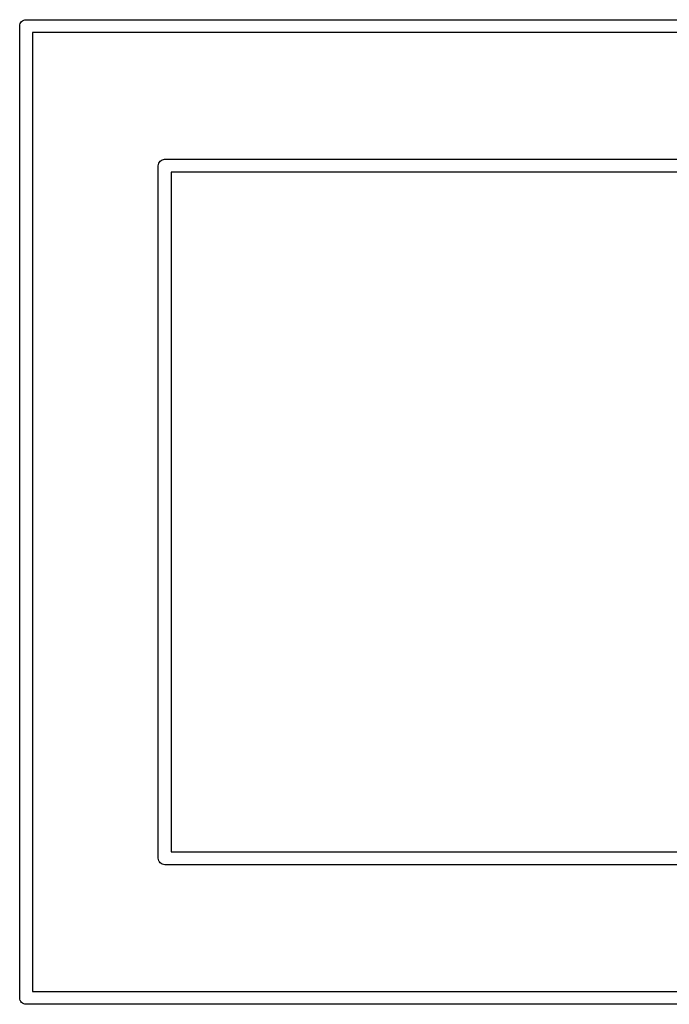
# Model space of a CAD drawing. Extents: x 0.02 to 3.89, y 0.07 to 3.88.
# Tile 63 of 172: x 0.36 to 0.6, y 3.46 to 3.83. Entities that reach past the tile are written whole.
import ezdxf

# ---------------------------------------------------------------- set-up
doc = ezdxf.new("R2010")
doc.units = 0
doc.header["$MEASUREMENT"] = 0
doc.layers.add('BLACK', color=7, linetype='CONTINUOUS')

msp = doc.modelspace()

# ---------------------------------------------------------------- linework, layer by layer
at = {"layer": 'BLACK', "linetype": 'CONTINUOUS'}
for p, q in [((0.357121, 3.82684), (0.357256, 3.82729)), ((0.357256, 3.82729), (0.357475, 3.8277)), ((0.357475, 3.8277), (0.35777, 3.82806)), ((0.35777, 3.82806), (0.35813, 3.82835)), ((0.35813, 3.82835), (0.35854, 3.82857)), ((0.35854, 3.82857), (0.358986, 3.82871)), ((0.358986, 3.82871), (0.359333, 3.82874)), ((0.359333, 3.82874), (0.359449, 3.82875)), ((0.359333, 3.82874), (0.359333, 3.82874)), ((0.359449, 3.82875), (0.359565, 3.82874)), ((0.359565, 3.82874), (0.933742, 3.82874)), ((0.357075, 3.82638), (0.357121, 3.82684)), ((0.357087, 3.82626), (0.357075, 3.82638)), ((0.357087, 3.46744), (0.357087, 3.82626)), ((0.931496, 3.82402), (0.361811, 3.82402)), ((0.361811, 3.82402), (0.361811, 3.46969)), ((0.408656, 3.77612), (0.408952, 3.77648)), ((0.408952, 3.77648), (0.409311, 3.77678)), ((0.409311, 3.77678), (0.409722, 3.777)), ((0.409722, 3.777), (0.410167, 3.77713)), ((0.410167, 3.77713), (0.410514, 3.77717)), ((0.410514, 3.77717), (0.41063, 3.77718)), ((0.410514, 3.77717), (0.410514, 3.77717)), ((0.41063, 3.77718), (0.410746, 3.77717)), ((0.410746, 3.77717), (0.931496, 3.77717)), ((0.408256, 3.7748), (0.408302, 3.77527)), ((0.408268, 3.77469), (0.408256, 3.7748)), ((0.408268, 3.51901), (0.408268, 3.77469)), ((0.408302, 3.77527), (0.408437, 3.77571)), ((0.408437, 3.77571), (0.408656, 3.77612)), ((0.933742, 3.77244), (0.412992, 3.77244)), ((0.412992, 3.77244), (0.412992, 3.52126)), ((0.408256, 3.5189), (0.408268, 3.51901)), ((0.408302, 3.51843), (0.408256, 3.5189)), ((0.408437, 3.51799), (0.408302, 3.51843)), ((0.408605, 3.51767), (0.408437, 3.51799)), ((0.412992, 3.52126), (1.61614, 3.52126)), ((0.408656, 3.51758), (0.408605, 3.51767)), ((0.408952, 3.51722), (0.408656, 3.51758)), ((0.409311, 3.51692), (0.408952, 3.51722)), ((0.409722, 3.5167), (0.409311, 3.51692)), ((0.410167, 3.51657), (0.409722, 3.5167)), ((0.41063, 3.51652), (0.410167, 3.51657)), ((0.410746, 3.51654), (0.41063, 3.51652)), ((1.61839, 3.51654), (0.410746, 3.51654)), ((0.357075, 3.46732), (0.357087, 3.46744)), ((0.357121, 3.46686), (0.357075, 3.46732)), ((0.361811, 3.46969), (1.66732, 3.46969)), ((0.357256, 3.46641), (0.357121, 3.46686)), ((0.357379, 3.46619), (0.357256, 3.46641)), ((0.357475, 3.466), (0.357379, 3.46619)), ((0.35777, 3.46564), (0.357475, 3.466)), ((0.35813, 3.46535), (0.35777, 3.46564)), ((0.35854, 3.46513), (0.35813, 3.46535)), ((0.358986, 3.46499), (0.35854, 3.46513)), ((0.359449, 3.46495), (0.358986, 3.46499)), ((0.359565, 3.46496), (0.359449, 3.46495)), ((1.66957, 3.46496), (0.359565, 3.46496))]:
    msp.add_line(p, q, dxfattribs=at)

doc.saveas('drawing.dxf')
